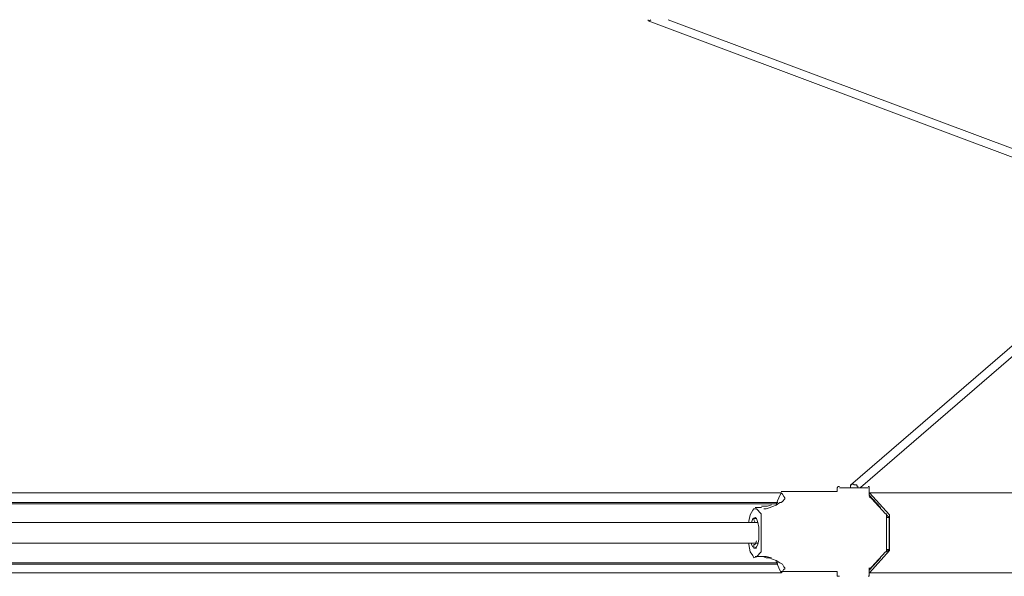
# Model space of a CAD drawing. Header units: millimetres. Extents: x 31.8 to 48.8, y -27.2 to 6.6.
# Tile 12 of 79: x 38.5 to 40.6, y -26 to -24.8. Entities that reach past the tile are written whole.
import ezdxf

# ---------------------------------------------------------------- set-up
doc = ezdxf.new("R2010")
doc.units = ezdxf.units.MM
doc.header["$MEASUREMENT"] = 0
doc.layers.add('Livello 1', color=7, linetype='Continuous', lineweight=0)

msp = doc.modelspace()

# ---------------------------------------------------------------- linework, layer by layer
at = {"layer": 'Livello 1', "color": 250, "lineweight": 5, "true_color": 0x1d1d1b}
for points, knots in [([(39.8427, -24.8034), (39.8427, -24.8034), (39.8427, -24.8034), (39.8427, -24.8034), (39.8427, -24.8034), (39.8454, -24.8034), (39.8454, -24.8034), (39.8454, -24.8034), (39.8481, -24.8007), (39.8481, -24.8007)], [0, 0, 0, 0, 1, 1, 1, 2, 2, 2, 3, 3, 3, 3]), ([(40.2563, -25.8094), (40.2563, -25.8094), (40.2536, -25.8094), (40.2536, -25.8094), (40.2536, -25.8094), (40.2509, -25.8119), (40.2509, -25.8119)], [0, 0, 0, 0, 1, 1, 1, 2, 2, 2, 2]), ([(40.2563, -25.8121), (40.2563, -25.8121), (40.2563, -25.8121), (40.2563, -25.8121), (40.2563, -25.8121), (40.2615, -25.8121), (40.2615, -25.8121), (40.2615, -25.8121), (40.2723, -25.8121), (40.2723, -25.8121), (40.2723, -25.8121), (40.2829, -25.8121), (40.2829, -25.8121), (40.2829, -25.8121), (40.2938, -25.8121), (40.2938, -25.8121), (40.2938, -25.8121), (40.3046, -25.8121), (40.3046, -25.8121), (40.3046, -25.8121), (40.3125, -25.8121), (40.3125, -25.8121), (40.3125, -25.8121), (40.3179, -25.8121), (40.3179, -25.8121)], [0, 0, 0, 0, 1, 1, 1, 2, 2, 2, 3, 3, 3, 4, 4, 4, 5, 5, 5, 6, 6, 6, 7, 7, 7, 8, 8, 8, 8]), ([(40.28, -25.8085), (40.28, -25.8085), (40.28, -25.8085), (40.28, -25.8085), (40.28, -25.8085), (40.28, -25.8058), (40.28, -25.8058), (40.28, -25.8058), (40.2827, -25.8058), (40.2827, -25.8058), (40.2827, -25.8058), (40.2827, -25.8033), (40.2827, -25.8033), (40.2827, -25.8033), (40.2854, -25.8033), (40.2854, -25.8033)], [0, 0, 0, 0, 1, 1, 1, 2, 2, 2, 3, 3, 3, 4, 4, 4, 5, 5, 5, 5]), ([(40.2854, -25.8033), (40.2854, -25.8033), (40.2854, -25.8033), (40.2854, -25.8033), (40.2854, -25.8033), (40.2881, -25.8058), (40.2881, -25.8058), (40.2881, -25.8058), (40.2908, -25.8058), (40.2908, -25.8058), (40.2908, -25.8058), (40.2935, -25.8058), (40.2935, -25.8058), (40.2935, -25.8058), (40.2935, -25.8085), (40.2935, -25.8085), (40.2935, -25.8085), (40.2962, -25.8085), (40.2962, -25.8085), (40.2962, -25.8085), (40.2962, -25.8112), (40.2962, -25.8112)], [0, 0, 0, 0, 1, 1, 1, 2, 2, 2, 3, 3, 3, 4, 4, 4, 5, 5, 5, 6, 6, 6, 7, 7, 7, 7]), ([(40.3206, -25.8119), (40.3206, -25.8119), (40.3206, -25.8119), (40.3206, -25.8119), (40.3206, -25.8119), (40.3206, -25.8094), (40.3206, -25.8094), (40.3206, -25.8094), (40.3179, -25.8094), (40.3179, -25.8094)], [0, 0, 0, 0, 1, 1, 1, 2, 2, 2, 3, 3, 3, 3]), ([(40.131, -25.8228), (40.131, -25.8228), (40.0427, -25.8228), (40.0427, -25.8228), (40.0427, -25.8228), (39.8793, -25.8228), (39.8793, -25.8228), (39.8793, -25.8228), (39.7158, -25.8228), (39.7158, -25.8228), (39.7158, -25.8228), (39.5526, -25.8228), (39.5526, -25.8228), (39.5526, -25.8228), (39.3864, -25.8228), (39.3864, -25.8228), (39.3864, -25.8228), (39.22, -25.8228), (39.22, -25.8228), (39.22, -25.8228), (39.0541, -25.8228), (39.0541, -25.8228), (39.0541, -25.8228), (38.8879, -25.8228), (38.8879, -25.8228), (38.8879, -25.8228), (38.722, -25.8228), (38.722, -25.8228), (38.722, -25.8228), (38.5556, -25.8228), (38.5556, -25.8228), (38.5556, -25.8228), (38.3896, -25.8228), (38.3896, -25.8228), (38.3896, -25.8228), (38.2235, -25.8228), (38.2235, -25.8228), (38.2235, -25.8228), (38.0575, -25.8228), (38.0575, -25.8228), (38.0575, -25.8228), (37.8938, -25.8228), (37.8938, -25.8228), (37.8938, -25.8228), (37.7304, -25.8228), (37.7304, -25.8228), (37.7304, -25.8228), (37.6448, -25.8228), (37.6448, -25.8228)], [0, 0, 0, 0, 1, 1, 1, 2, 2, 2, 3, 3, 3, 4, 4, 4, 5, 5, 5, 6, 6, 6, 7, 7, 7, 8, 8, 8, 9, 9, 9, 10, 10, 10, 11, 11, 11, 12, 12, 12, 13, 13, 13, 14, 14, 14, 15, 15, 15, 16, 16, 16, 16]), ([(40.133, -25.8255), (40.133, -25.8255), (40.1357, -25.8309), (40.1357, -25.8309), (40.1357, -25.8309), (40.1384, -25.8336), (40.1384, -25.8336), (40.1384, -25.8336), (40.1384, -25.8361), (40.1384, -25.8361), (40.1384, -25.8361), (40.133, -25.8413), (40.133, -25.8413), (40.133, -25.8413), (40.1303, -25.844), (40.1303, -25.844), (40.1303, -25.844), (40.1276, -25.844), (40.1276, -25.844), (40.1276, -25.844), (40.1195, -25.8494), (40.1195, -25.8494), (40.1195, -25.8494), (40.1116, -25.8521), (40.1116, -25.8521), (40.1116, -25.8521), (40.1062, -25.8546), (40.1062, -25.8546), (40.1062, -25.8546), (40.098, -25.8573), (40.098, -25.8573), (40.098, -25.8573), (40.0926, -25.8573), (40.0926, -25.8573)], [0, 0, 0, 0, 1, 1, 1, 2, 2, 2, 3, 3, 3, 4, 4, 4, 5, 5, 5, 6, 6, 6, 7, 7, 7, 8, 8, 8, 9, 9, 9, 10, 10, 10, 11, 11, 11, 11]), ([(40.1303, -25.8228), (40.1303, -25.8228), (40.1249, -25.8336), (40.1249, -25.8336), (40.1249, -25.8336), (40.1195, -25.8467), (40.1195, -25.8467)], [0, 0, 0, 0, 1, 1, 1, 2, 2, 2, 2]), ([(40.3206, -25.828), (40.3206, -25.828), (40.3206, -25.828), (40.3206, -25.828), (40.3206, -25.828), (40.3206, -25.8252), (40.3206, -25.8252)], [0, 0, 0, 0, 1, 1, 1, 2, 2, 2, 2]), ([(44.0977, -25.8228), (44.0977, -25.8228), (44.095, -25.8228), (44.095, -25.8228), (44.095, -25.8228), (44.0871, -25.8228), (44.0871, -25.8228), (44.0871, -25.8228), (44.0736, -25.8228), (44.0736, -25.8228), (44.0736, -25.8228), (44.0548, -25.8228), (44.0548, -25.8228), (44.0548, -25.8228), (44.0307, -25.8228), (44.0307, -25.8228), (44.0307, -25.8228), (43.9986, -25.8228), (43.9986, -25.8228), (43.9986, -25.8228), (43.9639, -25.8228), (43.9639, -25.8228), (43.9639, -25.8228), (43.9234, -25.8228), (43.9234, -25.8228), (43.9234, -25.8228), (43.8778, -25.8228), (43.8778, -25.8228), (43.8778, -25.8228), (43.8268, -25.8228), (43.8268, -25.8228), (43.8268, -25.8228), (43.7733, -25.8228), (43.7733, -25.8228), (43.7733, -25.8228), (43.7117, -25.8228), (43.7117, -25.8228), (43.7117, -25.8228), (43.6446, -25.8228), (43.6446, -25.8228), (43.6446, -25.8228), (43.5749, -25.8228), (43.5749, -25.8228), (43.5749, -25.8228), (43.497, -25.8228), (43.497, -25.8228), (43.497, -25.8228), (43.4164, -25.8228), (43.4164, -25.8228), (43.4164, -25.8228), (43.3308, -25.8228), (43.3308, -25.8228), (43.3308, -25.8228), (43.2421, -25.8228), (43.2421, -25.8228), (43.2421, -25.8228), (43.1457, -25.8228), (43.1457, -25.8228), (43.1457, -25.8228), (43.049, -25.8228), (43.049, -25.8228), (43.049, -25.8228), (42.9445, -25.8228), (42.9445, -25.8228), (42.9445, -25.8228), (42.8373, -25.8228), (42.8373, -25.8228), (42.8373, -25.8228), (42.7246, -25.8228), (42.7246, -25.8228), (42.7246, -25.8228), (42.6092, -25.8228), (42.6092, -25.8228), (42.6092, -25.8228), (42.4887, -25.8228), (42.4887, -25.8228), (42.4887, -25.8228), (42.3652, -25.8228), (42.3652, -25.8228), (42.3652, -25.8228), (42.2392, -25.8228), (42.2392, -25.8228), (42.2392, -25.8228), (42.1078, -25.8228), (42.1078, -25.8228), (42.1078, -25.8228), (41.9737, -25.8228), (41.9737, -25.8228), (41.9737, -25.8228), (41.8369, -25.8228), (41.8369, -25.8228), (41.8369, -25.8228), (41.6976, -25.8228), (41.6976, -25.8228), (41.6976, -25.8228), (41.5554, -25.8228), (41.5554, -25.8228), (41.5554, -25.8228), (41.4077, -25.8228), (41.4077, -25.8228), (41.4077, -25.8228), (41.2603, -25.8228), (41.2603, -25.8228), (41.2603, -25.8228), (41.1101, -25.8228), (41.1101, -25.8228), (41.1101, -25.8228), (40.9546, -25.8228), (40.9546, -25.8228), (40.9546, -25.8228), (40.799, -25.8228), (40.799, -25.8228), (40.799, -25.8228), (40.6435, -25.8228), (40.6435, -25.8228), (40.6435, -25.8228), (40.4825, -25.8228), (40.4825, -25.8228), (40.4825, -25.8228), (40.3215, -25.8228), (40.3215, -25.8228)], [0, 0, 0, 0, 1, 1, 1, 2, 2, 2, 3, 3, 3, 4, 4, 4, 5, 5, 5, 6, 6, 6, 7, 7, 7, 8, 8, 8, 9, 9, 9, 10, 10, 10, 11, 11, 11, 12, 12, 12, 13, 13, 13, 14, 14, 14, 15, 15, 15, 16, 16, 16, 17, 17, 17, 18, 18, 18, 19, 19, 19, 20, 20, 20, 21, 21, 21, 22, 22, 22, 23, 23, 23, 24, 24, 24, 25, 25, 25, 26, 26, 26, 27, 27, 27, 28, 28, 28, 29, 29, 29, 30, 30, 30, 31, 31, 31, 32, 32, 32, 33, 33, 33, 34, 34, 34, 35, 35, 35, 36, 36, 36, 37, 37, 37, 38, 38, 38, 39, 39, 39, 40, 40, 40, 40]), ([(40.1231, -25.8467), (40.1231, -25.8467), (40.04, -25.8467), (40.04, -25.8467), (40.04, -25.8467), (39.8763, -25.8467), (39.8763, -25.8467), (39.8763, -25.8467), (39.7129, -25.8467), (39.7129, -25.8467), (39.7129, -25.8467), (39.5492, -25.8467), (39.5492, -25.8467), (39.5492, -25.8467), (39.3828, -25.8467), (39.3828, -25.8467), (39.3828, -25.8467), (39.2193, -25.8467), (39.2193, -25.8467), (39.2193, -25.8467), (39.0532, -25.8467), (39.0532, -25.8467), (39.0532, -25.8467), (38.8866, -25.8467), (38.8866, -25.8467), (38.8866, -25.8467), (38.7204, -25.8467), (38.7204, -25.8467), (38.7204, -25.8467), (38.5542, -25.8467), (38.5542, -25.8467), (38.5542, -25.8467), (38.3881, -25.8467), (38.3881, -25.8467), (38.3881, -25.8467), (38.2244, -25.8467), (38.2244, -25.8467), (38.2244, -25.8467), (38.0607, -25.8467), (38.0607, -25.8467), (38.0607, -25.8467), (37.8972, -25.8467), (37.8972, -25.8467), (37.8972, -25.8467), (37.7336, -25.8467), (37.7336, -25.8467), (37.7336, -25.8467), (37.6505, -25.8467), (37.6505, -25.8467)], [0, 0, 0, 0, 1, 1, 1, 2, 2, 2, 3, 3, 3, 4, 4, 4, 5, 5, 5, 6, 6, 6, 7, 7, 7, 8, 8, 8, 9, 9, 9, 10, 10, 10, 11, 11, 11, 12, 12, 12, 13, 13, 13, 14, 14, 14, 15, 15, 15, 16, 16, 16, 16]), ([(37.6527, -25.844), (37.6527, -25.844), (37.7974, -25.844), (37.7974, -25.844), (37.7974, -25.844), (37.9636, -25.844), (37.9636, -25.844), (37.9636, -25.844), (38.1296, -25.844), (38.1296, -25.844), (38.1296, -25.844), (38.2959, -25.844), (38.2959, -25.844), (38.2959, -25.844), (38.4646, -25.844), (38.4646, -25.844), (38.4646, -25.844), (38.6335, -25.844), (38.6335, -25.844), (38.6335, -25.844), (38.8021, -25.844), (38.8021, -25.844), (38.8021, -25.844), (38.971, -25.844), (38.971, -25.844), (38.971, -25.844), (39.1399, -25.844), (39.1399, -25.844), (39.1399, -25.844), (39.3087, -25.844), (39.3087, -25.844), (39.3087, -25.844), (39.4774, -25.844), (39.4774, -25.844), (39.4774, -25.844), (39.646, -25.844), (39.646, -25.844), (39.646, -25.844), (39.8122, -25.844), (39.8122, -25.844), (39.8122, -25.844), (39.9786, -25.844), (39.9786, -25.844), (39.9786, -25.844), (40.1231, -25.844), (40.1231, -25.844)], [0, 0, 0, 0, 1, 1, 1, 2, 2, 2, 3, 3, 3, 4, 4, 4, 5, 5, 5, 6, 6, 6, 7, 7, 7, 8, 8, 8, 9, 9, 9, 10, 10, 10, 11, 11, 11, 12, 12, 12, 13, 13, 13, 14, 14, 14, 15, 15, 15, 15]), ([(40.1089, -25.849), (40.1089, -25.849), (40.1007, -25.8517), (40.1007, -25.8517), (40.1007, -25.8517), (40.0874, -25.8517), (40.0874, -25.8517)], [0, 0, 0, 0, 1, 1, 1, 2, 2, 2, 2]), ([(40.0768, -25.8573), (40.0768, -25.8573), (40.0714, -25.8573), (40.0714, -25.8573), (40.0714, -25.8573), (40.0687, -25.86), (40.0687, -25.86), (40.0687, -25.86), (40.0633, -25.8706), (40.0633, -25.8706), (40.0633, -25.8706), (40.0605, -25.8839), (40.0605, -25.8839), (40.0605, -25.8839), (40.0605, -25.8867), (40.0605, -25.8867)], [0, 0, 0, 0, 1, 1, 1, 2, 2, 2, 3, 3, 3, 4, 4, 4, 5, 5, 5, 5]), ([(40.082, -25.9104), (40.082, -25.9104), (40.082, -25.8973), (40.082, -25.8973), (40.082, -25.8973), (40.0795, -25.8867), (40.0795, -25.8867), (40.0795, -25.8867), (40.0768, -25.8785), (40.0768, -25.8785), (40.0768, -25.8785), (40.0741, -25.8758), (40.0741, -25.8758), (40.0741, -25.8758), (40.0687, -25.8785), (40.0687, -25.8785), (40.0687, -25.8785), (40.066, -25.8867), (40.066, -25.8867)], [0, 0, 0, 0, 1, 1, 1, 2, 2, 2, 3, 3, 3, 4, 4, 4, 5, 5, 5, 6, 6, 6, 6]), ([(40.0872, -25.8706), (40.0872, -25.8706), (40.0872, -25.8706), (40.0872, -25.8706), (40.0872, -25.8706), (40.0872, -25.8679), (40.0872, -25.8679)], [0, 0, 0, 0, 1, 1, 1, 2, 2, 2, 2]), ([(40.3554, -25.8679), (40.3554, -25.8679), (40.3581, -25.8679), (40.3581, -25.8679), (40.3581, -25.8679), (40.3581, -25.8706), (40.3581, -25.8706)], [0, 0, 0, 0, 1, 1, 1, 2, 2, 2, 2]), ([(40.3642, -25.8731), (40.3642, -25.8731), (40.3642, -25.8731), (40.3642, -25.8731), (40.3642, -25.8731), (40.3642, -25.8706), (40.3642, -25.8706)], [0, 0, 0, 0, 1, 1, 1, 2, 2, 2, 2]), ([(40.0802, -25.8867), (40.0802, -25.8867), (40.0694, -25.8867), (40.0694, -25.8867), (40.0694, -25.8867), (39.9892, -25.8867), (39.9892, -25.8867), (39.9892, -25.8867), (39.9222, -25.8867), (39.9222, -25.8867), (39.9222, -25.8867), (39.8736, -25.8867), (39.8736, -25.8867), (39.8736, -25.8867), (39.828, -25.8867), (39.828, -25.8867), (39.828, -25.8867), (39.7799, -25.8867), (39.7799, -25.8867), (39.7799, -25.8867), (39.7316, -25.8867), (39.7316, -25.8867), (39.7316, -25.8867), (39.4661, -25.8867), (39.4661, -25.8867), (39.4661, -25.8867), (39.3051, -25.8867), (39.3051, -25.8867), (39.3051, -25.8867), (39.1469, -25.8867), (39.1469, -25.8867), (39.1469, -25.8867), (38.9967, -25.8867), (38.9967, -25.8867), (38.9967, -25.8867), (38.8545, -25.8867), (38.8545, -25.8867), (38.8545, -25.8867), (38.6965, -25.8867), (38.6965, -25.8867), (38.6965, -25.8867), (38.5355, -25.8867), (38.5355, -25.8867), (38.5355, -25.8867), (38.3935, -25.8867), (38.3935, -25.8867), (38.3935, -25.8867), (38.3395, -25.8867), (38.3395, -25.8867), (38.3395, -25.8867), (38.2779, -25.8867), (38.2779, -25.8867), (38.2779, -25.8867), (38.2029, -25.8867), (38.2029, -25.8867), (38.2029, -25.8867), (38.1117, -25.8867), (38.1117, -25.8867), (38.1117, -25.8867), (38.0099, -25.8867), (38.0099, -25.8867), (38.0099, -25.8867), (37.8918, -25.8867), (37.8918, -25.8867), (37.8918, -25.8867), (37.7631, -25.8867), (37.7631, -25.8867), (37.7631, -25.8867), (37.6907, -25.8867), (37.6907, -25.8867)], [0, 0, 0, 0, 1, 1, 1, 2, 2, 2, 3, 3, 3, 4, 4, 4, 5, 5, 5, 6, 6, 6, 7, 7, 7, 8, 8, 8, 9, 9, 9, 10, 10, 10, 11, 11, 11, 12, 12, 12, 13, 13, 13, 14, 14, 14, 15, 15, 15, 16, 16, 16, 17, 17, 17, 18, 18, 18, 19, 19, 19, 20, 20, 20, 21, 21, 21, 22, 22, 22, 23, 23, 23, 23]), ([(40.0741, -25.8867), (40.0741, -25.8867), (40.0714, -25.8812), (40.0714, -25.8812), (40.0714, -25.8812), (40.0714, -25.8785), (40.0714, -25.8785)], [0, 0, 0, 0, 1, 1, 1, 2, 2, 2, 2]), ([(40.066, -25.9316), (40.066, -25.9316), (40.066, -25.9343), (40.066, -25.9343), (40.066, -25.9343), (40.0687, -25.9397), (40.0687, -25.9397), (40.0687, -25.9397), (40.0741, -25.9424), (40.0741, -25.9424), (40.0741, -25.9424), (40.0768, -25.9397), (40.0768, -25.9397), (40.0768, -25.9397), (40.0795, -25.9343), (40.0795, -25.9343), (40.0795, -25.9343), (40.082, -25.9239), (40.082, -25.9239), (40.082, -25.9239), (40.082, -25.9104), (40.082, -25.9104)], [0, 0, 0, 0, 1, 1, 1, 2, 2, 2, 3, 3, 3, 4, 4, 4, 5, 5, 5, 6, 6, 6, 7, 7, 7, 7]), ([(37.6907, -25.9316), (37.6907, -25.9316), (37.7175, -25.9316), (37.7175, -25.9316), (37.7175, -25.9316), (37.8006, -25.9316), (37.8006, -25.9316), (37.8006, -25.9316), (37.865, -25.9316), (37.865, -25.9316), (37.865, -25.9316), (37.913, -25.9316), (37.913, -25.9316), (37.913, -25.9316), (37.9589, -25.9316), (37.9589, -25.9316), (37.9589, -25.9316), (38.0072, -25.9316), (38.0072, -25.9316), (38.0072, -25.9316), (38.0553, -25.9316), (38.0553, -25.9316), (38.0553, -25.9316), (38.3237, -25.9316), (38.3237, -25.9316), (38.3237, -25.9316), (38.4817, -25.9316), (38.4817, -25.9316), (38.4817, -25.9316), (38.6402, -25.9316), (38.6402, -25.9316), (38.6402, -25.9316), (38.7901, -25.9316), (38.7901, -25.9316), (38.7901, -25.9316), (38.9324, -25.9316), (38.9324, -25.9316), (38.9324, -25.9316), (39.0906, -25.9316), (39.0906, -25.9316), (39.0906, -25.9316), (39.2516, -25.9316), (39.2516, -25.9316), (39.2516, -25.9316), (39.3963, -25.9316), (39.3963, -25.9316), (39.3963, -25.9316), (39.4471, -25.9316), (39.4471, -25.9316), (39.4471, -25.9316), (39.509, -25.9316), (39.509, -25.9316), (39.509, -25.9316), (39.5867, -25.9316), (39.5867, -25.9316), (39.5867, -25.9316), (39.6754, -25.9316), (39.6754, -25.9316), (39.6754, -25.9316), (39.7772, -25.9316), (39.7772, -25.9316), (39.7772, -25.9316), (39.8951, -25.9316), (39.8951, -25.9316), (39.8951, -25.9316), (40.024, -25.9316), (40.024, -25.9316), (40.024, -25.9316), (40.0802, -25.9316), (40.0802, -25.9316)], [0, 0, 0, 0, 1, 1, 1, 2, 2, 2, 3, 3, 3, 4, 4, 4, 5, 5, 5, 6, 6, 6, 7, 7, 7, 8, 8, 8, 9, 9, 9, 10, 10, 10, 11, 11, 11, 12, 12, 12, 13, 13, 13, 14, 14, 14, 15, 15, 15, 16, 16, 16, 17, 17, 17, 18, 18, 18, 19, 19, 19, 20, 20, 20, 21, 21, 21, 22, 22, 22, 23, 23, 23, 23]), ([(40.0605, -25.9316), (40.0605, -25.9316), (40.0605, -25.9343), (40.0605, -25.9343), (40.0605, -25.9343), (40.0633, -25.9503), (40.0633, -25.9503), (40.0633, -25.9503), (40.0687, -25.9584), (40.0687, -25.9584), (40.0687, -25.9584), (40.0714, -25.9636), (40.0714, -25.9636), (40.0714, -25.9636), (40.0768, -25.9609), (40.0768, -25.9609)], [0, 0, 0, 0, 1, 1, 1, 2, 2, 2, 3, 3, 3, 4, 4, 4, 5, 5, 5, 5]), ([(40.0714, -25.9424), (40.0714, -25.9424), (40.0714, -25.9397), (40.0714, -25.9397), (40.0714, -25.9397), (40.0714, -25.937), (40.0714, -25.937), (40.0714, -25.937), (40.0714, -25.9343), (40.0714, -25.9343), (40.0714, -25.9343), (40.0741, -25.9343), (40.0741, -25.9343)], [0, 0, 0, 0, 1, 1, 1, 2, 2, 2, 3, 3, 3, 4, 4, 4, 4]), ([(40.0741, -25.9343), (40.0741, -25.9343), (40.0741, -25.9343), (40.0741, -25.9343), (40.0741, -25.9343), (40.0768, -25.9266), (40.0768, -25.9266)], [0, 0, 0, 0, 1, 1, 1, 2, 2, 2, 2]), ([(40.0768, -25.9424), (40.0768, -25.9424), (40.0768, -25.9424), (40.0768, -25.9424), (40.0768, -25.9424), (40.0714, -25.9424), (40.0714, -25.9424)], [0, 0, 0, 0, 1, 1, 1, 2, 2, 2, 2]), ([(40.0872, -25.9503), (40.0872, -25.9503), (40.0872, -25.9503), (40.0872, -25.9503), (40.0872, -25.9503), (40.0872, -25.9476), (40.0872, -25.9476)], [0, 0, 0, 0, 1, 1, 1, 2, 2, 2, 2]), ([(40.0874, -25.9607), (40.0874, -25.9607), (40.098, -25.9607), (40.098, -25.9607), (40.098, -25.9607), (40.1089, -25.9632), (40.1089, -25.9632)], [0, 0, 0, 0, 1, 1, 1, 2, 2, 2, 2]), ([(40.0926, -25.9609), (40.0926, -25.9609), (40.0926, -25.9609), (40.0926, -25.9609), (40.0926, -25.9609), (40.098, -25.9636), (40.098, -25.9636), (40.098, -25.9636), (40.1034, -25.9636), (40.1034, -25.9636), (40.1034, -25.9636), (40.1116, -25.9661), (40.1116, -25.9661), (40.1116, -25.9661), (40.1195, -25.9688), (40.1195, -25.9688), (40.1195, -25.9688), (40.1276, -25.9743), (40.1276, -25.9743), (40.1276, -25.9743), (40.133, -25.977), (40.133, -25.977), (40.133, -25.977), (40.1357, -25.9824), (40.1357, -25.9824), (40.1357, -25.9824), (40.1384, -25.9849), (40.1384, -25.9849), (40.1384, -25.9849), (40.1384, -25.9876), (40.1384, -25.9876), (40.1384, -25.9876), (40.1357, -25.9876), (40.1357, -25.9876), (40.1357, -25.9876), (40.133, -25.9928), (40.133, -25.9928)], [0, 0, 0, 0, 1, 1, 1, 2, 2, 2, 3, 3, 3, 4, 4, 4, 5, 5, 5, 6, 6, 6, 7, 7, 7, 8, 8, 8, 9, 9, 9, 10, 10, 10, 11, 11, 11, 12, 12, 12, 12]), ([(40.3581, -25.9476), (40.3581, -25.9476), (40.3581, -25.9503), (40.3581, -25.9503), (40.3581, -25.9503), (40.3554, -25.9503), (40.3554, -25.9503)], [0, 0, 0, 0, 1, 1, 1, 2, 2, 2, 2]), ([(40.3642, -25.9476), (40.3642, -25.9476), (40.3642, -25.9476), (40.3642, -25.9476), (40.3642, -25.9476), (40.3642, -25.9449), (40.3642, -25.9449)], [0, 0, 0, 0, 1, 1, 1, 2, 2, 2, 2]), ([(37.6505, -25.9743), (37.6505, -25.9743), (37.7336, -25.9743), (37.7336, -25.9743), (37.7336, -25.9743), (37.8972, -25.9743), (37.8972, -25.9743), (37.8972, -25.9743), (38.0607, -25.9743), (38.0607, -25.9743), (38.0607, -25.9743), (38.2244, -25.9743), (38.2244, -25.9743), (38.2244, -25.9743), (38.3881, -25.9743), (38.3881, -25.9743), (38.3881, -25.9743), (38.5542, -25.9743), (38.5542, -25.9743), (38.5542, -25.9743), (38.7204, -25.9743), (38.7204, -25.9743), (38.7204, -25.9743), (38.8866, -25.9743), (38.8866, -25.9743), (38.8866, -25.9743), (39.0532, -25.9743), (39.0532, -25.9743), (39.0532, -25.9743), (39.2193, -25.9743), (39.2193, -25.9743), (39.2193, -25.9743), (39.3828, -25.9743), (39.3828, -25.9743), (39.3828, -25.9743), (39.5492, -25.9743), (39.5492, -25.9743), (39.5492, -25.9743), (39.7129, -25.9743), (39.7129, -25.9743), (39.7129, -25.9743), (39.8763, -25.9743), (39.8763, -25.9743), (39.8763, -25.9743), (40.04, -25.9743), (40.04, -25.9743), (40.04, -25.9743), (40.1231, -25.9743), (40.1231, -25.9743)], [0, 0, 0, 0, 1, 1, 1, 2, 2, 2, 3, 3, 3, 4, 4, 4, 5, 5, 5, 6, 6, 6, 7, 7, 7, 8, 8, 8, 9, 9, 9, 10, 10, 10, 11, 11, 11, 12, 12, 12, 13, 13, 13, 14, 14, 14, 15, 15, 15, 16, 16, 16, 16]), ([(37.6527, -25.977), (37.6527, -25.977), (37.7974, -25.977), (37.7974, -25.977), (37.7974, -25.977), (37.9636, -25.977), (37.9636, -25.977), (37.9636, -25.977), (38.1296, -25.977), (38.1296, -25.977), (38.1296, -25.977), (38.2959, -25.977), (38.2959, -25.977), (38.2959, -25.977), (38.4646, -25.977), (38.4646, -25.977), (38.4646, -25.977), (38.6335, -25.977), (38.6335, -25.977), (38.6335, -25.977), (38.8021, -25.977), (38.8021, -25.977), (38.8021, -25.977), (38.971, -25.977), (38.971, -25.977), (38.971, -25.977), (39.1399, -25.977), (39.1399, -25.977), (39.1399, -25.977), (39.3087, -25.977), (39.3087, -25.977), (39.3087, -25.977), (39.4774, -25.977), (39.4774, -25.977), (39.4774, -25.977), (39.646, -25.977), (39.646, -25.977), (39.646, -25.977), (39.8122, -25.977), (39.8122, -25.977), (39.8122, -25.977), (39.9786, -25.977), (39.9786, -25.977), (39.9786, -25.977), (40.1231, -25.977), (40.1231, -25.977)], [0, 0, 0, 0, 1, 1, 1, 2, 2, 2, 3, 3, 3, 4, 4, 4, 5, 5, 5, 6, 6, 6, 7, 7, 7, 8, 8, 8, 9, 9, 9, 10, 10, 10, 11, 11, 11, 12, 12, 12, 13, 13, 13, 14, 14, 14, 15, 15, 15, 15]), ([(40.1195, -25.9715), (40.1195, -25.9715), (40.1249, -25.9849), (40.1249, -25.9849), (40.1249, -25.9849), (40.1303, -25.9955), (40.1303, -25.9955)], [0, 0, 0, 0, 1, 1, 1, 2, 2, 2, 2]), ([(40.3206, -25.9873), (40.3206, -25.9873), (40.3206, -25.9873), (40.3206, -25.9873), (40.3206, -25.9873), (40.3206, -25.9846), (40.3206, -25.9846)], [0, 0, 0, 0, 1, 1, 1, 2, 2, 2, 2]), ([(40.131, -25.9955), (40.131, -25.9955), (40.0427, -25.9955), (40.0427, -25.9955), (40.0427, -25.9955), (39.882, -25.9955), (39.882, -25.9955), (39.882, -25.9955), (39.7158, -25.9955), (39.7158, -25.9955), (39.7158, -25.9955), (39.5526, -25.9955), (39.5526, -25.9955), (39.5526, -25.9955), (39.3864, -25.9955), (39.3864, -25.9955), (39.3864, -25.9955), (39.22, -25.9955), (39.22, -25.9955), (39.22, -25.9955), (39.0541, -25.9955), (39.0541, -25.9955), (39.0541, -25.9955), (38.8879, -25.9955), (38.8879, -25.9955), (38.8879, -25.9955), (38.722, -25.9955), (38.722, -25.9955), (38.722, -25.9955), (38.5556, -25.9955), (38.5556, -25.9955), (38.5556, -25.9955), (38.3896, -25.9955), (38.3896, -25.9955), (38.3896, -25.9955), (38.2235, -25.9955), (38.2235, -25.9955), (38.2235, -25.9955), (38.0575, -25.9955), (38.0575, -25.9955), (38.0575, -25.9955), (37.8938, -25.9955), (37.8938, -25.9955), (37.8938, -25.9955), (37.7304, -25.9955), (37.7304, -25.9955), (37.7304, -25.9955), (37.6448, -25.9955), (37.6448, -25.9955)], [0, 0, 0, 0, 1, 1, 1, 2, 2, 2, 3, 3, 3, 4, 4, 4, 5, 5, 5, 6, 6, 6, 7, 7, 7, 8, 8, 8, 9, 9, 9, 10, 10, 10, 11, 11, 11, 12, 12, 12, 13, 13, 13, 14, 14, 14, 15, 15, 15, 16, 16, 16, 16]), ([(40.2509, -25.9925), (40.2509, -25.9925), (40.2509, -25.9925), (40.2509, -25.9925), (40.2509, -25.9925), (40.2509, -25.9952), (40.2509, -25.9952)], [0, 0, 0, 0, 1, 1, 1, 2, 2, 2, 2]), ([(40.2509, -26.0004), (40.2509, -26.0004), (40.2509, -26.0031), (40.2509, -26.0031), (40.2509, -26.0031), (40.2536, -26.0031), (40.2536, -26.0031), (40.2536, -26.0031), (40.2563, -26.0031), (40.2563, -26.0031)], [0, 0, 0, 0, 1, 1, 1, 2, 2, 2, 3, 3, 3, 3]), ([(40.3179, -26.0031), (40.3179, -26.0031), (40.3179, -26.0031), (40.3179, -26.0031), (40.3179, -26.0031), (40.3206, -26.0031), (40.3206, -26.0031), (40.3206, -26.0031), (40.3206, -26.0004), (40.3206, -26.0004)], [0, 0, 0, 0, 1, 1, 1, 2, 2, 2, 3, 3, 3, 3]), ([(40.3215, -25.9955), (40.3215, -25.9955), (40.4825, -25.9955), (40.4825, -25.9955), (40.4825, -25.9955), (40.6435, -25.9955), (40.6435, -25.9955), (40.6435, -25.9955), (40.799, -25.9955), (40.799, -25.9955), (40.799, -25.9955), (40.9546, -25.9955), (40.9546, -25.9955), (40.9546, -25.9955), (41.1101, -25.9955), (41.1101, -25.9955), (41.1101, -25.9955), (41.2603, -25.9955), (41.2603, -25.9955), (41.2603, -25.9955), (41.4077, -25.9955), (41.4077, -25.9955), (41.4077, -25.9955), (41.5554, -25.9955), (41.5554, -25.9955), (41.5554, -25.9955), (41.6976, -25.9955), (41.6976, -25.9955), (41.6976, -25.9955), (41.8369, -25.9955), (41.8369, -25.9955), (41.8369, -25.9955), (41.9737, -25.9955), (41.9737, -25.9955), (41.9737, -25.9955), (42.1078, -25.9955), (42.1078, -25.9955), (42.1078, -25.9955), (42.2392, -25.9955), (42.2392, -25.9955), (42.2392, -25.9955), (42.3652, -25.9955), (42.3652, -25.9955), (42.3652, -25.9955), (42.4887, -25.9955), (42.4887, -25.9955), (42.4887, -25.9955), (42.6092, -25.9955), (42.6092, -25.9955), (42.6092, -25.9955), (42.7246, -25.9955), (42.7246, -25.9955), (42.7246, -25.9955), (42.8373, -25.9955), (42.8373, -25.9955), (42.8373, -25.9955), (42.9445, -25.9955), (42.9445, -25.9955), (42.9445, -25.9955), (43.049, -25.9955), (43.049, -25.9955), (43.049, -25.9955), (43.1457, -25.9955), (43.1457, -25.9955), (43.1457, -25.9955), (43.2421, -25.9955), (43.2421, -25.9955), (43.2421, -25.9955), (43.3308, -25.9955), (43.3308, -25.9955), (43.3308, -25.9955), (43.4164, -25.9955), (43.4164, -25.9955), (43.4164, -25.9955), (43.497, -25.9955), (43.497, -25.9955), (43.497, -25.9955), (43.5749, -25.9955), (43.5749, -25.9955), (43.5749, -25.9955), (43.6446, -25.9955), (43.6446, -25.9955), (43.6446, -25.9955), (43.7117, -25.9955), (43.7117, -25.9955), (43.7117, -25.9955), (43.7733, -25.9955), (43.7733, -25.9955), (43.7733, -25.9955), (43.8268, -25.9955), (43.8268, -25.9955), (43.8268, -25.9955), (43.8778, -25.9955), (43.8778, -25.9955), (43.8778, -25.9955), (43.9234, -25.9955), (43.9234, -25.9955), (43.9234, -25.9955), (43.9639, -25.9955), (43.9639, -25.9955), (43.9639, -25.9955), (43.9986, -25.9955), (43.9986, -25.9955), (43.9986, -25.9955), (44.0307, -25.9955), (44.0307, -25.9955), (44.0307, -25.9955), (44.0548, -25.9955), (44.0548, -25.9955), (44.0548, -25.9955), (44.0736, -25.9955), (44.0736, -25.9955), (44.0736, -25.9955), (44.0871, -25.9955), (44.0871, -25.9955), (44.0871, -25.9955), (44.095, -25.9955), (44.095, -25.9955), (44.095, -25.9955), (44.0977, -25.9955), (44.0977, -25.9955)], [0, 0, 0, 0, 1, 1, 1, 2, 2, 2, 3, 3, 3, 4, 4, 4, 5, 5, 5, 6, 6, 6, 7, 7, 7, 8, 8, 8, 9, 9, 9, 10, 10, 10, 11, 11, 11, 12, 12, 12, 13, 13, 13, 14, 14, 14, 15, 15, 15, 16, 16, 16, 17, 17, 17, 18, 18, 18, 19, 19, 19, 20, 20, 20, 21, 21, 21, 22, 22, 22, 23, 23, 23, 24, 24, 24, 25, 25, 25, 26, 26, 26, 27, 27, 27, 28, 28, 28, 29, 29, 29, 30, 30, 30, 31, 31, 31, 32, 32, 32, 33, 33, 33, 34, 34, 34, 35, 35, 35, 36, 36, 36, 37, 37, 37, 38, 38, 38, 39, 39, 39, 40, 40, 40, 40])]:
    msp.add_open_spline(points, degree=3, knots=knots, dxfattribs=at)
for points in [[(39.8429, -24.8007), (39.8429, -24.8007), (39.8429, -24.8034), (39.8429, -24.8034)], [(39.8429, -24.8034), (39.8429, -24.8034), (40.9584, -25.2209), (40.9584, -25.2209)], [(40.9747, -25.2078), (40.9747, -25.2078), (39.8858, -24.8007), (39.8858, -24.8007)], [(41.4468, -24.8007), (41.4468, -24.8007), (40.28, -25.8061), (40.28, -25.8061)], [(40.3014, -25.8112), (40.3014, -25.8112), (41.4709, -24.8034), (41.4709, -24.8034)], [(40.2509, -25.8119), (40.2509, -25.8119), (40.2509, -25.8198), (40.2509, -25.8198)], [(40.28, -25.8085), (40.28, -25.8085), (40.28, -25.8112), (40.28, -25.8112)], [(40.3206, -25.8252), (40.3206, -25.8252), (40.3206, -25.8119), (40.3206, -25.8119)], [(40.2509, -25.8198), (40.2509, -25.8198), (40.1303, -25.8198), (40.1303, -25.8198)], [(40.133, -25.8255), (40.133, -25.8255), (40.1303, -25.8228), (40.1303, -25.8228)], [(40.3204, -25.8282), (40.3204, -25.8282), (40.3446, -25.8546), (40.3446, -25.8546)], [(40.3204, -25.8309), (40.3204, -25.8309), (40.3258, -25.8361), (40.3258, -25.8361)], [(40.3642, -25.8706), (40.3642, -25.8706), (40.3213, -25.8228), (40.3213, -25.8228)], [(40.3213, -25.8255), (40.3213, -25.8255), (40.3213, -25.8228), (40.3213, -25.8228)], [(40.0874, -25.8544), (40.0874, -25.8544), (40.0741, -25.8544), (40.0741, -25.8544)], [(40.3258, -25.8361), (40.3258, -25.8361), (40.3554, -25.8679), (40.3554, -25.8679)], [(40.0872, -25.8679), (40.0872, -25.8679), (40.0768, -25.8573), (40.0768, -25.8573)], [(40.0872, -25.9476), (40.0872, -25.9476), (40.0872, -25.8706), (40.0872, -25.8706)], [(40.3581, -25.8706), (40.3581, -25.8706), (40.3581, -25.9476), (40.3581, -25.9476)], [(40.3581, -25.8706), (40.3581, -25.8706), (40.3635, -25.8758), (40.3635, -25.8758)], [(40.3581, -25.8758), (40.3581, -25.8758), (40.3635, -25.8758), (40.3635, -25.8758)], [(40.3635, -25.8758), (40.3635, -25.8758), (40.3635, -25.9451), (40.3635, -25.9451)], [(40.3642, -25.9449), (40.3642, -25.9449), (40.3642, -25.8731), (40.3642, -25.8731)], [(40.0714, -25.8785), (40.0714, -25.8785), (40.0768, -25.8785), (40.0768, -25.8785)], [(40.0741, -25.9607), (40.0741, -25.9607), (40.0874, -25.9607), (40.0874, -25.9607)], [(40.0768, -25.9609), (40.0768, -25.9609), (40.0872, -25.9503), (40.0872, -25.9503)], [(40.3213, -25.9955), (40.3213, -25.9955), (40.3642, -25.9476), (40.3642, -25.9476)], [(40.3554, -25.9503), (40.3554, -25.9503), (40.3258, -25.9824), (40.3258, -25.9824)], [(40.3581, -25.9451), (40.3581, -25.9451), (40.3635, -25.9451), (40.3635, -25.9451)], [(40.3635, -25.9451), (40.3635, -25.9451), (40.3581, -25.9503), (40.3581, -25.9503)], [(40.3446, -25.9636), (40.3446, -25.9636), (40.3204, -25.9901), (40.3204, -25.9901)], [(40.3258, -25.9824), (40.3258, -25.9824), (40.3204, -25.9876), (40.3204, -25.9876)], [(40.1303, -25.9925), (40.1303, -25.9925), (40.2509, -25.9925), (40.2509, -25.9925)], [(40.1303, -25.9955), (40.1303, -25.9955), (40.133, -25.9928), (40.133, -25.9928)], [(40.2509, -25.9952), (40.2509, -25.9952), (40.2509, -26.0004), (40.2509, -26.0004)], [(40.3206, -26.0004), (40.3206, -26.0004), (40.3206, -25.9873), (40.3206, -25.9873)]]:
    msp.add_open_spline(points, degree=3, dxfattribs=at)

doc.saveas('drawing.dxf')
